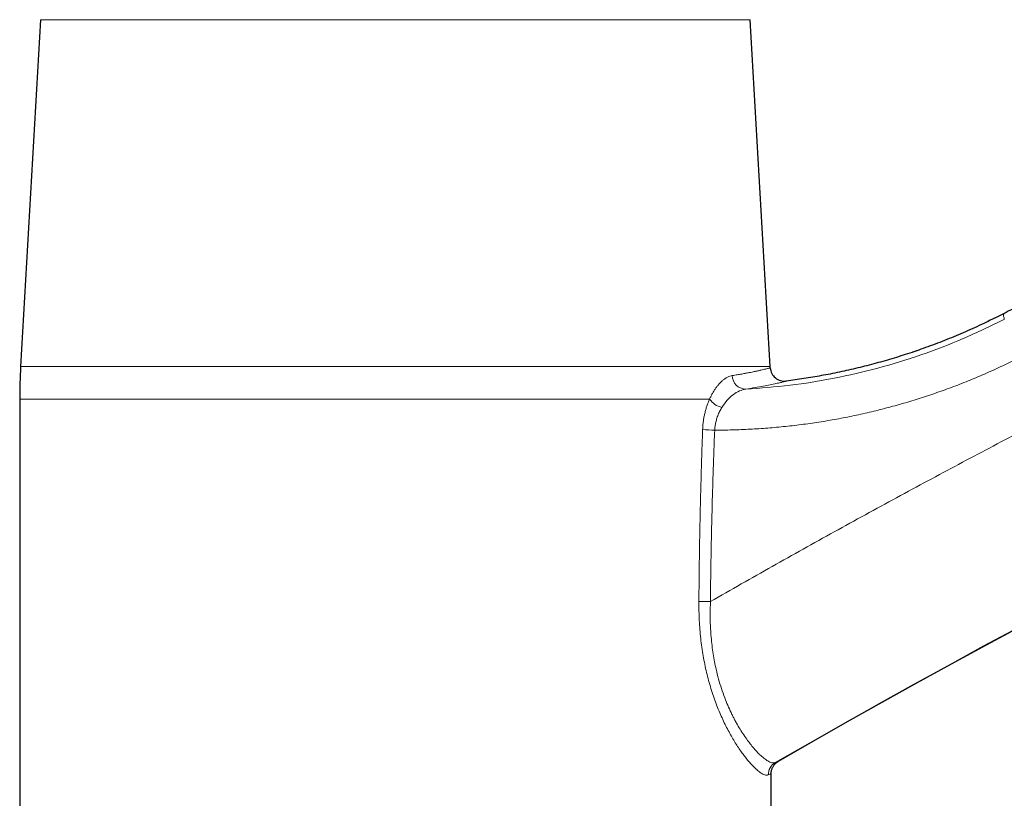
# Model space of a CAD drawing. Header units: millimetres. Extents: x 8 to 757, y 12 to 539.
# Tile 46 of 51: x 506 to 576, y 435 to 490. Entities that reach past the tile are written whole.
import ezdxf

# ---------------------------------------------------------------- set-up
doc = ezdxf.new("R2010")
doc.units = ezdxf.units.MM

msp = doc.modelspace()

# ---------------------------------------------------------------- linework, layer by layer
at = {"color": 7, "linetype": 'Continuous', "lineweight": 30}
for p, q in [((507.693, 490.291), (506.281, 465.819)), ((559.148, 465.819), (557.736, 490.291)), ((575.637, 469.566), (574.991, 469.239)), ((574.975, 469.231), (574.477, 468.988)), ((569.454, 466.926), (569.195, 466.837)), ((506.215, 463.515), (506.215, 426.568)), ((559.215, 418.868), (559.215, 437.096))]:
    msp.add_line(p, q, dxfattribs=at)
at = {"color": 252, "linetype": 'Continuous', "lineweight": 0}
for p, q in [((557.736, 490.291), (507.693, 490.291)), ((574.991, 469.239), (574.783, 469.138)), ((569.685, 467.005), (569.196, 466.837)), ((506.281, 465.819), (559.148, 465.819)), ((554.865, 463.515), (506.215, 463.515))]:
    msp.add_line(p, q, dxfattribs=at)
for centre, radius, start, end in [((867.349, -94.803), 615.236, 103.310879, 120.024968), ((557.45, 465.204), 0.981, 181.44897, 268.24631), ((556.137, 464.465), 1.587, 216.74571, 255.30618), ((555.602, 473.72), 12.396, 264.35331, 268.28308), ((555.337, 521.232), 71.999, 269.0303, 269.67728), ((559.999, 437.015), 0.992, 120.27927, 180.5129)]:
    msp.add_arc(centre, radius, start, end, dxfattribs=at)
at = {"color": 7, "linetype": 'Continuous', "lineweight": 30}
for centre, radius, start, end in [((867.349, -94.803), 615.206, 103.343721, 120.003332), ((546.215, 463.515), 40, 176.69813, 180), ((519.215, 463.515), 40, 3.17111, 3.30187), ((560.152, 465.783), 1, 183.17112, 277.26295)]:
    msp.add_arc(centre, radius, start, end, dxfattribs=at)
for points, knots in [([(748.684, 529.314), (748.189, 529.22), (746.838, 528.964), (744.632, 528.533), (742.068, 528.023), (739.506, 527.502), (736.945, 526.971), (734.387, 526.429), (731.903, 525.892), (729.491, 525.36), (727.152, 524.836), (724.815, 524.303), (722.481, 523.76), (720.148, 523.209), (717.817, 522.65), (715.489, 522.081), (713.163, 521.504), (710.839, 520.918), (708.517, 520.323), (706.197, 519.719), (703.742, 519.07), (701.151, 518.375), (698.427, 517.629), (695.705, 516.872), (693.124, 516.142), (690.684, 515.44), (688.382, 514.769), (686.084, 514.09), (683.788, 513.402), (681.495, 512.705), (679.068, 511.957), (676.507, 511.157), (673.815, 510.303), (671.126, 509.436), (668.537, 508.589), (666.048, 507.763), (663.657, 506.959), (661.27, 506.145), (658.885, 505.323), (656.505, 504.49), (654.127, 503.648), (651.753, 502.797), (649.421, 501.951), (647.132, 501.11), (644.885, 500.275), (642.642, 499.431), (640.402, 498.579), (638.164, 497.719), (635.798, 496.798), (633.302, 495.816), (630.678, 494.769), (628.059, 493.711), (625.538, 492.679), (623.114, 491.676), (620.788, 490.701), (618.465, 489.718), (616.146, 488.725), (613.832, 487.723), (611.521, 486.712), (609.214, 485.692), (606.912, 484.663), (604.613, 483.624), (602.319, 482.576), (600.029, 481.52), (597.743, 480.454), (595.461, 479.379), (593.184, 478.295), (590.911, 477.202), (588.606, 476.083), (586.27, 474.936), (583.903, 473.762), (581.54, 472.578), (579.183, 471.384), (577.216, 470.379), (576.036, 469.769), (575.638, 469.563)], [0, 0, 0, 0, 0.008226, 0.022459, 0.036692, 0.050925, 0.065158, 0.079391, 0.093624, 0.106671, 0.119718, 0.132765, 0.145812, 0.158859, 0.171906, 0.184953, 0.198, 0.211047, 0.224094, 0.237141, 0.250188, 0.265564, 0.280941, 0.296318, 0.311695, 0.324742, 0.337789, 0.350836, 0.363883, 0.37693, 0.389977, 0.405353, 0.42073, 0.436107, 0.451484, 0.465213, 0.478942, 0.492671, 0.506401, 0.52013, 0.533859, 0.547589, 0.561318, 0.574365, 0.587412, 0.600459, 0.613506, 0.626553, 0.6396, 0.654976, 0.670353, 0.68573, 0.701107, 0.714836, 0.728565, 0.742294, 0.756024, 0.769753, 0.783482, 0.797212, 0.810941, 0.82467, 0.838399, 0.852129, 0.865858, 0.879587, 0.893316, 0.907046, 0.920775, 0.935158, 0.949541, 0.963924, 0.978307, 0.99269, 1, 1, 1, 1]), ([(574.975, 469.231), (574.771, 469.131), (574.355, 468.927), (573.72, 468.63), (573.072, 468.338), (572.419, 468.056), (571.763, 467.785), (571.102, 467.523), (570.437, 467.272), (569.801, 467.043), (569.386, 466.902), (569.195, 466.837)], [0, 0, 0, 0, 0.108687, 0.222246, 0.335791, 0.449326, 0.562857, 0.676387, 0.789921, 0.903463, 1, 1, 1, 1]), ([(569.196, 466.837), (569.18, 466.831), (568.955, 466.754), (568.518, 466.613), (567.885, 466.415), (567.249, 466.227), (566.61, 466.048), (565.968, 465.878), (565.324, 465.718), (564.677, 465.566), (564.028, 465.424), (563.389, 465.293), (562.76, 465.174), (562.142, 465.066), (561.523, 464.965), (560.901, 464.873), (560.486, 464.818), (560.278, 464.791)], [0, 0, 0, 0, 0.005456, 0.077824, 0.150206, 0.222604, 0.295021, 0.36746, 0.439922, 0.512411, 0.58493, 0.65748, 0.725915, 0.794383, 0.862885, 0.931423, 1, 1, 1, 1]), ([(559.215, 437.098), (559.216, 437.126), (559.217, 437.182), (559.229, 437.267), (559.247, 437.353), (559.273, 437.437), (559.307, 437.519), (559.348, 437.598), (559.396, 437.673), (559.45, 437.744), (559.51, 437.809), (559.575, 437.867), (559.643, 437.919), (559.691, 437.949), (559.715, 437.964)], [0, 0, 0, 0, 0.08042, 0.162381, 0.245617, 0.329836, 0.414726, 0.499956, 0.585188, 0.670086, 0.754319, 0.837573, 0.919555, 1, 1, 1, 1])]:
    msp.add_open_spline(points, degree=3, knots=knots, dxfattribs=at)
at = {"color": 252, "linetype": 'Continuous', "lineweight": 0}
for points, knots in [([(722.909, 515.703), (722.048, 515.499), (720.328, 515.089), (717.75, 514.462), (715.175, 513.824), (712.602, 513.175), (710.033, 512.515), (707.515, 511.857), (705.049, 511.202), (702.634, 510.55), (700.221, 509.888), (697.812, 509.217), (695.405, 508.536), (693, 507.846), (690.599, 507.146), (688.2, 506.436), (685.804, 505.717), (683.426, 504.993), (681.064, 504.264), (678.72, 503.53), (676.378, 502.787), (674.025, 502.03), (671.661, 501.259), (669.286, 500.474), (666.914, 499.679), (664.546, 498.875), (662.194, 498.067), (659.86, 497.254), (657.543, 496.437), (655.23, 495.611), (652.904, 494.77), (650.565, 493.914), (648.214, 493.043), (645.867, 492.163), (643.524, 491.273), (641.184, 490.374), (638.847, 489.466), (636.469, 488.53), (634.049, 487.567), (631.589, 486.575), (629.132, 485.573), (626.68, 484.56), (624.232, 483.538), (621.835, 482.524), (619.489, 481.52), (617.193, 480.528), (614.901, 479.526), (612.613, 478.514), (610.329, 477.494), (608.05, 476.465), (605.774, 475.427), (603.502, 474.379), (601.235, 473.323), (598.985, 472.263), (596.754, 471.202), (594.539, 470.138), (592.329, 469.065), (590.11, 467.977), (587.881, 466.874), (585.644, 465.755), (583.411, 464.628), (581.183, 463.491), (578.972, 462.352), (576.78, 461.212), (574.605, 460.07), (572.434, 458.919), (570.253, 457.752), (568.062, 456.569), (565.861, 455.368), (563.665, 454.159), (561.474, 452.941), (559.288, 451.715), (557.106, 450.48), (555.656, 449.649), (554.931, 449.234)], [0, 0, 0, 0, 0.014635, 0.029269, 0.043904, 0.058539, 0.073173, 0.087808, 0.101606, 0.115405, 0.129203, 0.143002, 0.1568, 0.170598, 0.184397, 0.198195, 0.211994, 0.225792, 0.239344, 0.252896, 0.266448, 0.28, 0.293798, 0.307597, 0.321395, 0.335194, 0.348992, 0.362544, 0.376096, 0.389648, 0.4032, 0.417029, 0.430857, 0.444686, 0.458514, 0.472343, 0.486171, 0.5, 0.514635, 0.529269, 0.543904, 0.558539, 0.573173, 0.587808, 0.601606, 0.615405, 0.629203, 0.643002, 0.6568, 0.670598, 0.684397, 0.698195, 0.711994, 0.725792, 0.739344, 0.752896, 0.766448, 0.78, 0.793798, 0.807597, 0.821395, 0.835194, 0.848992, 0.862544, 0.876096, 0.889648, 0.9032, 0.917029, 0.930857, 0.944686, 0.958514, 0.972343, 0.986171, 1, 1, 1, 1]), ([(575.638, 469.564), (575.627, 469.554), (575.607, 469.533), (575.603, 469.447), (575.616, 469.325), (575.643, 469.207), (575.656, 469.148)], [0, 0, 0, 0, 0.2500025, 0.5000035, 0.7500027, 1, 1, 1, 1]), ([(557.42, 464.224), (558.463, 464.299), (560.553, 464.451), (563.666, 464.96), (566.752, 465.673), (569.793, 466.611), (572.779, 467.749), (574.696, 468.682), (575.656, 469.149)], [0, 0, 0, 0, 0.164776, 0.330398, 0.496812, 0.663938, 0.831695, 1, 1, 1, 1]), ([(576.974, 466.575), (576.597, 466.385), (575.845, 466.007), (574.699, 465.479), (573.543, 464.979), (572.375, 464.511), (571.203, 464.077), (570.027, 463.677), (568.846, 463.308), (567.654, 462.97), (566.446, 462.66), (565.223, 462.381), (563.987, 462.133), (562.742, 461.919), (561.488, 461.737), (560.232, 461.589), (558.978, 461.474), (557.729, 461.393), (556.48, 461.341), (555.647, 461.333), (555.23, 461.33)], [0, 0, 0, 0, 0.056035, 0.111905, 0.167656, 0.223336, 0.278994, 0.333682, 0.388439, 0.443311, 0.498342, 0.55409, 0.609908, 0.665845, 0.721949, 0.778267, 0.833833, 0.889261, 0.944617, 1, 1, 1, 1]), ([(556.47, 465.179), (556.589, 465.199), (556.821, 465.237), (557.134, 465.291), (557.412, 465.341), (557.657, 465.388), (557.854, 465.427), (558.012, 465.459), (558.138, 465.486), (558.263, 465.513), (558.348, 465.531), (558.4, 465.543), (558.416, 465.547), (558.431, 465.55), (558.446, 465.553), (558.461, 465.557), (558.541, 465.575), (558.672, 465.605), (558.83, 465.643), (558.954, 465.674), (559.046, 465.698), (559.109, 465.715), (559.147, 465.726), (559.151, 465.727), (559.153, 465.728)], [0, 0, 0, 0, 0.068912, 0.134569, 0.19697, 0.256117, 0.312011, 0.350933, 0.388107, 0.423533, 0.467618, 0.473166, 0.478661, 0.484105, 0.489496, 0.494835, 0.500121, 0.577605, 0.653058, 0.726482, 0.797884, 0.867267, 0.934638, 1, 1, 1, 1]), ([(554.865, 463.515), (554.903, 463.594), (554.978, 463.752), (555.097, 463.97), (555.222, 464.173), (555.353, 464.36), (555.488, 464.53), (555.637, 464.693), (555.796, 464.843), (555.965, 464.972), (556.134, 465.072), (556.303, 465.144), (556.414, 465.168), (556.47, 465.179)], [0, 0, 0, 0, 0.082826, 0.165321, 0.247887, 0.330927, 0.414836, 0.499997, 0.600906, 0.700733, 0.800101, 0.899646, 1, 1, 1, 1]), ([(560.278, 464.791), (560.269, 464.789), (560.252, 464.784), (560.11, 464.746), (559.884, 464.691), (559.568, 464.619), (559.164, 464.533), (558.672, 464.437), (558.099, 464.333), (557.647, 464.26), (557.42, 464.224)], [0, 0, 0, 0, 0.124839, 0.249593, 0.374342, 0.499149, 0.62407, 0.749153, 0.874446, 1, 1, 1, 1]), ([(557.42, 464.224), (557.273, 464.191), (556.978, 464.125), (556.534, 463.85), (556.106, 463.467), (555.858, 463.108), (555.735, 462.929)], [0, 0, 0, 0, 0.2520172, 0.5038615, 0.753552, 1, 1, 1, 1]), ([(554.382, 461.384), (554.387, 461.48), (554.396, 461.672), (554.428, 461.958), (554.472, 462.24), (554.529, 462.514), (554.598, 462.779), (554.676, 463.034), (554.765, 463.281), (554.832, 463.437), (554.865, 463.515)], [0, 0, 0, 0, 0.123854, 0.247815, 0.372727, 0.499411, 0.622666, 0.746726, 0.872281, 1, 1, 1, 1]), ([(555.735, 462.929), (555.707, 462.883), (555.652, 462.792), (555.577, 462.647), (555.507, 462.497), (555.444, 462.342), (555.391, 462.191), (555.347, 462.045), (555.311, 461.906), (555.282, 461.765), (555.258, 461.622), (555.24, 461.476), (555.233, 461.379), (555.23, 461.33)], [0, 0, 0, 0, 0.102944, 0.205127, 0.306528, 0.407156, 0.507051, 0.589799, 0.672162, 0.754232, 0.836128, 0.917993, 1, 1, 1, 1]), ([(554.118, 449.243), (554.122, 449.744), (554.13, 450.748), (554.148, 452.255), (554.173, 453.767), (554.203, 455.282), (554.239, 456.802), (554.281, 458.326), (554.328, 459.854), (554.364, 460.874), (554.382, 461.384)], [0, 0, 0, 0, 0.123725, 0.247804, 0.372242, 0.497044, 0.622215, 0.747762, 0.873688, 1, 1, 1, 1]), ([(555.23, 461.33), (555.218, 461.025), (555.194, 460.42), (555.162, 459.517), (555.131, 458.624), (555.102, 457.741), (555.076, 456.868), (555.052, 456.005), (555.03, 455.152), (555.01, 454.296), (554.992, 453.436), (554.976, 452.575), (554.961, 451.724), (554.949, 450.884), (554.939, 450.056), (554.934, 449.507), (554.931, 449.234)], [0, 0, 0, 0, 0.0755624, 0.1502829, 0.2241625, 0.2972025, 0.369404, 0.4407681, 0.5112959, 0.5809885, 0.6531052, 0.7243077, 0.7945973, 0.863975, 0.9324422, 1, 1, 1, 1]), ([(559.007, 437.006), (558.978, 436.997), (558.922, 436.979), (558.817, 436.989), (558.699, 437.027), (558.576, 437.089), (558.45, 437.17), (558.326, 437.264), (558.194, 437.376), (558.054, 437.507), (557.892, 437.671), (557.707, 437.872), (557.501, 438.116), (557.288, 438.387), (557.071, 438.685), (556.851, 439.008), (556.63, 439.359), (556.407, 439.735), (556.184, 440.139), (555.963, 440.569), (555.747, 441.027), (555.537, 441.51), (555.335, 442.018), (555.143, 442.548), (554.965, 443.096), (554.801, 443.658), (554.655, 444.232), (554.527, 444.815), (554.415, 445.409), (554.321, 446.015), (554.243, 446.635), (554.184, 447.268), (554.143, 447.915), (554.119, 448.575), (554.118, 449.019), (554.118, 449.243)], [0, 0, 0, 0, 0.03166, 0.063073, 0.094306, 0.125424, 0.150282, 0.175145, 0.200047, 0.225022, 0.250106, 0.282233, 0.313944, 0.345313, 0.376418, 0.40734, 0.438158, 0.468956, 0.499815, 0.530948, 0.562048, 0.593211, 0.624537, 0.656104, 0.687369, 0.718434, 0.749404, 0.779768, 0.810233, 0.84089, 0.871824, 0.903121, 0.934865, 0.967133, 1, 1, 1, 1]), ([(554.931, 449.234), (554.922, 448.947), (554.905, 448.379), (554.925, 447.539), (554.972, 446.79), (555.04, 446.13), (555.119, 445.554), (555.215, 444.996), (555.339, 444.398), (555.5, 443.762), (555.705, 443.09), (555.924, 442.474), (556.152, 441.911), (556.325, 441.529), (556.445, 441.279), (556.509, 441.15), (556.574, 441.023), (556.639, 440.898), (556.705, 440.775), (556.83, 440.548), (557.022, 440.222), (557.285, 439.813), (557.547, 439.442), (557.801, 439.11), (558.035, 438.83), (558.194, 438.656), (558.282, 438.565), (558.31, 438.536), (558.338, 438.508), (558.366, 438.48), (558.394, 438.453), (558.456, 438.393), (558.557, 438.301), (558.694, 438.185), (558.837, 438.077), (558.981, 437.983), (559.124, 437.908), (559.261, 437.859), (559.391, 437.84), (559.462, 437.861), (559.499, 437.872)], [0, 0, 0, 0, 0.044544, 0.088006, 0.130473, 0.161728, 0.192516, 0.222878, 0.252859, 0.29214, 0.332186, 0.373092, 0.408186, 0.443998, 0.453503, 0.463062, 0.472675, 0.482342, 0.492065, 0.501845, 0.537074, 0.574768, 0.61495, 0.650642, 0.688113, 0.722566, 0.727182, 0.731821, 0.736483, 0.74117, 0.745881, 0.750615, 0.773218, 0.798269, 0.825768, 0.855716, 0.888113, 0.922959, 0.960255, 1, 1, 1, 1]), ([(559.499, 437.872), (559.521, 437.881), (559.565, 437.9), (559.617, 437.922), (559.659, 437.94), (559.69, 437.953), (559.708, 437.961), (559.716, 437.964), (559.715, 437.963), (559.714, 437.963)], [0, 0, 0, 0, 0.1610961, 0.3218085, 0.4822128, 0.6423848, 0.8024006, 0.9623368, 1, 1, 1, 1]), ([(559.21, 437.096), (559.211, 437.096), (559.214, 437.097), (559.181, 437.083), (559.116, 437.054), (559.043, 437.022), (559.007, 437.006)], [0, 0, 0, 0, 0.142142, 0.427107, 0.713036, 1, 1, 1, 1])]:
    msp.add_open_spline(points, degree=3, knots=knots, dxfattribs=at)

doc.saveas('drawing.dxf')
